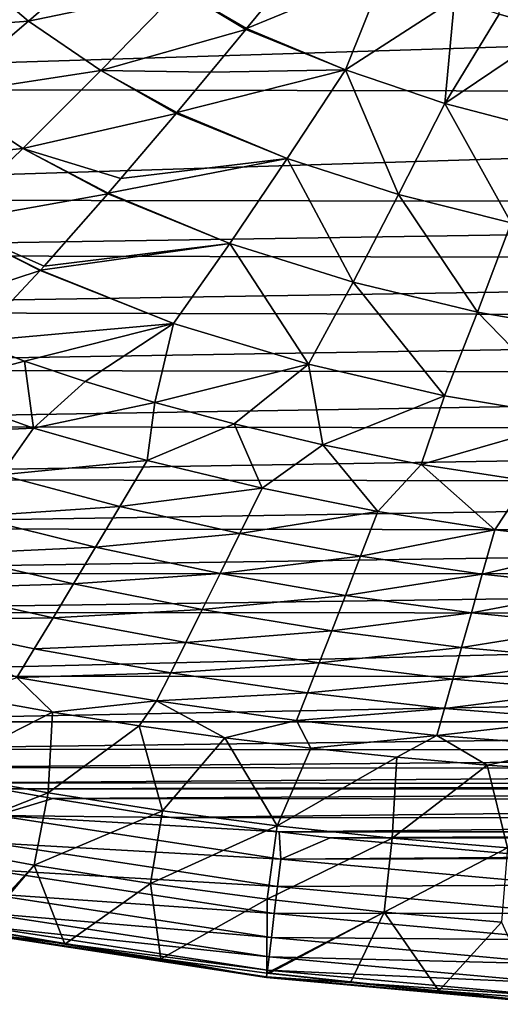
# Model space of a CAD drawing. Header units: metres. Extents: x -26 to 26, y -147 to 24.
# Tile 3 of 254: x -8.55 to -3.63, y -147.33 to -137.24. Entities that reach past the tile are written whole.
import ezdxf

# ---------------------------------------------------------------- set-up
doc = ezdxf.new("R2010")
doc.units = ezdxf.units.M
doc.layers.add('solid_12_411_052_XXX', color=7, linetype='CONTINUOUS')

msp = doc.modelspace()

# ---------------------------------------------------------------- linework, layer by layer
at = {"layer": 'solid_12_411_052_XXX'}
for points in [[(-3.073477, -137.348724, 103.043274), (-3.636945, -137.186157, 103.033806), (-3.610748, -136.06665, 107.919044)], [(-6.907792, -136.933105, 103.289635), (-5.483424, -136.430496, 103.002045), (-6.224715, -137.333786, 103.292183)], [(-6.224715, -137.333786, 103.292183), (-5.483424, -136.430496, 103.002045), (-4.810055, -136.749023, 103.00901)], [(-9.143383, -136.677902, 103.656395), (-7.563019, -136.478104, 103.294983), (-8.459406, -137.258606, 103.65239)], [(-8.459406, -137.258606, 103.65239), (-7.563019, -136.478104, 103.294983), (-6.907792, -136.933105, 103.289635)], [(-17.328558, -136.74321, 121.330444), (-17.113695, -137.945358, 121.330444), (17.312389, -136.864441, 121.330444)], [(-9.143383, -136.677902, 103.656395), (-8.459406, -137.258606, 103.65239), (-10.105673, -137.377289, 104.091812)], [(-5.212613, -137.758392, 103.296844), (-6.224715, -137.333786, 103.292183), (-4.810055, -136.749023, 103.00901)], [(-5.212613, -137.758392, 103.296844), (-4.810055, -136.749023, 103.00901), (-4.095207, -137.031921, 103.024208)], [(-17.113695, -137.945358, 121.330444), (17.097151, -138.016693, 121.330444), (17.312389, -136.864441, 121.330444)], [(-8.459406, -137.258606, 103.65239), (-6.907792, -136.933105, 103.289635), (-7.71894, -137.762573, 103.646957)], [(-7.71894, -137.762573, 103.646957), (-6.907792, -136.933105, 103.289635), (-6.233985, -137.345032, 103.296288)], [(-6.907792, -136.933105, 103.289635), (-6.224715, -137.333786, 103.292183), (-6.233985, -137.345032, 103.296288)], [(-4.194879, -138.101517, 103.308884), (-5.212613, -137.758392, 103.296844), (-4.095207, -137.031921, 103.024208)], [(-4.194879, -138.101517, 103.308884), (-4.095207, -137.031921, 103.024208), (-3.636945, -137.186157, 103.033806)], [(-8.459406, -137.258606, 103.65239), (-9.344112, -138.013947, 104.09005), (-10.105673, -137.377289, 104.091812)], [(-8.459406, -137.258606, 103.65239), (-7.71894, -137.762573, 103.646957), (-9.344112, -138.013947, 104.09005)], [(-4.194879, -138.101517, 103.308884), (-3.636945, -137.186157, 103.033806), (-3.073477, -137.348724, 103.043274)], [(-7.71894, -137.762573, 103.646957), (-6.233985, -137.345032, 103.296288), (-6.59577, -137.782364, 103.466522)], [(-6.233985, -137.345032, 103.296288), (-5.212613, -137.758392, 103.296844), (-6.59577, -137.782364, 103.466522)], [(-6.233985, -137.345032, 103.296288), (-6.224715, -137.333786, 103.292183), (-5.212613, -137.758392, 103.296844)], [(-3.161197, -138.370071, 103.318352), (-4.194879, -138.101517, 103.308884), (-3.073477, -137.348724, 103.043274)], [(-7.71894, -137.762573, 103.646957), (-8.519258, -138.563812, 104.086708), (-9.344112, -138.013947, 104.09005)], [(-7.71894, -137.762573, 103.646957), (-6.948225, -138.204803, 103.652565), (-8.519258, -138.563812, 104.086708)], [(-7.71894, -137.762573, 103.646957), (-6.940587, -138.195694, 103.648308), (-6.948225, -138.204803, 103.652565)], [(-7.71894, -137.762573, 103.646957), (-6.59577, -137.782364, 103.466522), (-6.940587, -138.195694, 103.648308)], [(-6.940587, -138.195694, 103.648308), (-5.212613, -137.758392, 103.296844), (-5.809642, -138.664963, 103.656921)], [(-6.59577, -137.782364, 103.466522), (-5.212613, -137.758392, 103.296844), (-6.940587, -138.195694, 103.648308)], [(-5.809642, -138.664963, 103.656921), (-5.212613, -137.758392, 103.296844), (-4.668119, -139.03476, 103.665169)], [(-4.668119, -139.03476, 103.665169), (-5.212613, -137.758392, 103.296844), (-4.194879, -138.101517, 103.308884)], [(-17.113695, -137.945358, 121.330444), (-16.741779, -139.080261, 121.330444), (17.097151, -138.016693, 121.330444)], [(-16.741779, -139.080261, 121.330444), (16.719, -139.134079, 121.330444), (17.097151, -138.016693, 121.330444)], [(-9.344112, -138.013947, 104.09005), (-8.519258, -138.563812, 104.086708), (-10.213514, -138.732361, 104.616081)], [(-4.668119, -139.03476, 103.665169), (-4.194879, -138.101517, 103.308884), (-3.512864, -139.324356, 103.672081)], [(-3.512864, -139.324356, 103.672081), (-4.194879, -138.101517, 103.308884), (-3.161197, -138.370071, 103.318352)], [(-8.519258, -138.563812, 104.086708), (-6.948225, -138.204803, 103.652565), (-7.513112, -138.871445, 103.997147)], [(-6.948225, -138.204803, 103.652565), (-5.809642, -138.664963, 103.656921), (-7.513112, -138.871445, 103.997147)], [(-6.948225, -138.204803, 103.652565), (-6.940587, -138.195694, 103.648308), (-5.809642, -138.664963, 103.656921)], [(-8.519258, -138.563812, 104.086708), (-9.30581, -139.323685, 104.617455), (-10.213514, -138.732361, 104.616081)], [(-8.519258, -138.563812, 104.086708), (-7.647688, -139.027847, 104.088417), (-9.30581, -139.323685, 104.617455)], [(-8.519258, -138.563812, 104.086708), (-7.641992, -139.02124, 104.08448), (-7.647688, -139.027847, 104.088417)], [(-8.519258, -138.563812, 104.086708), (-7.513112, -138.871445, 103.997147), (-7.641992, -139.02124, 104.08448)], [(-5.809642, -138.664963, 103.656921), (-6.397708, -139.53627, 104.104515), (-7.641992, -139.02124, 104.08448)], [(-5.809642, -138.664963, 103.656921), (-7.641992, -139.02124, 104.08448), (-7.513112, -138.871445, 103.997147)], [(-5.809642, -138.664963, 103.656921), (-5.134027, -139.930481, 104.112206), (-6.397708, -139.53627, 104.104515)], [(-5.809642, -138.664963, 103.656921), (-4.668119, -139.03476, 103.665169), (-5.134027, -139.930481, 104.112206)], [(-16.741779, -139.080261, 121.330444), (-16.488888, -139.647324, 121.330444), (16.719, -139.134079, 121.330444)], [(-9.30581, -139.323685, 104.617455), (-7.647688, -139.027847, 104.088417), (-8.300733, -139.768433, 104.585747)], [(-7.647688, -139.027847, 104.088417), (-6.397708, -139.53627, 104.104515), (-8.300733, -139.768433, 104.585747)], [(-7.647688, -139.027847, 104.088417), (-7.641992, -139.02124, 104.08448), (-6.397708, -139.53627, 104.104515)], [(-4.668119, -139.03476, 103.665169), (-3.85903, -140.239349, 104.11895), (-5.134027, -139.930481, 104.112206)], [(-4.668119, -139.03476, 103.665169), (-3.512864, -139.324356, 103.672081), (-3.85903, -140.239349, 104.11895)], [(-16.488888, -139.647324, 121.330444), (16.454197, -139.715805, 121.330444), (16.719, -139.134079, 121.330444)], [(-9.30581, -139.323685, 104.617455), (-8.340796, -139.812668, 104.619247), (-9.661582, -140.245728, 105.240089)], [(-9.30581, -139.323685, 104.617455), (-8.337098, -139.808594, 104.616135), (-8.340796, -139.812668, 104.619247)], [(-9.30581, -139.323685, 104.617455), (-8.300733, -139.768433, 104.585747), (-8.337098, -139.808594, 104.616135)], [(-3.512864, -139.324356, 103.672081), (-2.575811, -140.461487, 104.126114), (-3.85903, -140.239349, 104.11895)], [(-6.397708, -139.53627, 104.104515), (-6.975422, -140.356522, 104.649849), (-8.337098, -139.808594, 104.616135)], [(-6.397708, -139.53627, 104.104515), (-8.337098, -139.808594, 104.616135), (-8.300733, -139.768433, 104.585747)], [(-6.397708, -139.53627, 104.104515), (-5.591443, -140.77092, 104.662758), (-6.975422, -140.356522, 104.649849)], [(-6.397708, -139.53627, 104.104515), (-5.134027, -139.930481, 104.112206), (-5.591443, -140.77092, 104.662758)], [(-16.488888, -139.647324, 121.330444), (-16.180149, -140.231033, 121.330444), (16.454197, -139.715805, 121.330444)], [(-16.180149, -140.231033, 121.330444), (16.137424, -140.304001, 121.330444), (16.454197, -139.715805, 121.330444)], [(-8.340796, -139.812668, 104.619247), (-9.023317, -140.540237, 105.244133), (-9.661582, -140.245728, 105.240089)], [(-8.340796, -139.812668, 104.619247), (-6.975422, -140.356522, 104.649849), (-9.023317, -140.540237, 105.244133)], [(-8.340796, -139.812668, 104.619247), (-8.337098, -139.808594, 104.616135), (-6.975422, -140.356522, 104.649849)], [(-5.134027, -139.930481, 104.112206), (-4.198593, -141.095703, 104.67366), (-5.591443, -140.77092, 104.662758)], [(-5.134027, -139.930481, 104.112206), (-3.85903, -140.239349, 104.11895), (-4.198593, -141.095703, 104.67366)], [(-16.180149, -140.231033, 121.330444), (-15.814866, -140.823059, 121.330444), (16.137424, -140.304001, 121.330444)], [(-3.85903, -140.239349, 104.11895), (-2.799762, -141.32933, 104.684471), (-4.198593, -141.095703, 104.67366)], [(-3.85903, -140.239349, 104.11895), (-2.575811, -140.461487, 104.126114), (-2.799762, -141.32933, 104.684471)], [(-15.814866, -140.823059, 121.330444), (15.770879, -140.88887, 121.330444), (16.137424, -140.304001, 121.330444)], [(-6.975422, -140.356522, 104.649849), (-8.500712, -140.743042, 105.246552), (-9.023317, -140.540237, 105.244133)], [(-6.975422, -140.356522, 104.649849), (-7.880914, -140.950867, 105.249878), (-8.500712, -140.743042, 105.246552)], [(-6.975422, -140.356522, 104.649849), (-7.165055, -141.164551, 105.252892), (-7.880914, -140.950867, 105.249878)], [(-6.975422, -140.356522, 104.649849), (-5.591443, -140.77092, 104.662758), (-7.165055, -141.164551, 105.252892)], [(-9.549186, -141.019241, 105.770287), (-9.023317, -140.540237, 105.244133), (-8.500712, -140.743042, 105.246552)], [(-8.40841, -141.42836, 105.787689), (-9.549186, -141.019241, 105.770287), (-8.500712, -140.743042, 105.246552)], [(-8.40841, -141.42836, 105.787689), (-8.500712, -140.743042, 105.246552), (-7.880914, -140.950867, 105.249878)], [(-5.591443, -140.77092, 104.662758), (-6.35317, -141.382782, 105.255539), (-7.165055, -141.164551, 105.252892)], [(-5.591443, -140.77092, 104.662758), (-5.443838, -141.599442, 105.258698), (-6.35317, -141.382782, 105.255539)], [(-5.591443, -140.77092, 104.662758), (-4.198593, -141.095703, 104.67366), (-5.443838, -141.599442, 105.258698)], [(-15.814866, -140.823059, 121.330444), (-15.402571, -141.402435, 121.330444), (15.770879, -140.88887, 121.330444)], [(-15.402571, -141.402435, 121.330444), (15.361781, -141.455627, 121.330444), (15.770879, -140.88887, 121.330444)], [(-8.40841, -141.42836, 105.787689), (-7.880914, -140.950867, 105.249878), (-7.165055, -141.164551, 105.252892)], [(-9.941519, -141.495682, 106.372765), (-9.549186, -141.019241, 105.770287), (-8.40841, -141.42836, 105.787689)], [(-4.198593, -141.095703, 104.67366), (-4.437215, -141.799713, 105.26207), (-5.443838, -141.599442, 105.258698)], [(-4.198593, -141.095703, 104.67366), (-2.799762, -141.32933, 104.684471), (-4.437215, -141.799713, 105.26207)], [(-7.242979, -141.757614, 105.802933), (-8.40841, -141.42836, 105.787689), (-7.165055, -141.164551, 105.252892)], [(-7.242979, -141.757614, 105.802933), (-7.165055, -141.164551, 105.252892), (-6.35317, -141.382782, 105.255539)], [(-15.402571, -141.402435, 121.330444), (-14.955486, -141.95018, 121.330444), (15.361781, -141.455627, 121.330444)], [(-6.066452, -142.042511, 105.816055), (-7.242979, -141.757614, 105.802933), (-6.35317, -141.382782, 105.255539)], [(-6.066452, -142.042511, 105.816055), (-6.35317, -141.382782, 105.255539), (-5.443838, -141.599442, 105.258698)], [(-2.799762, -141.32933, 104.684471), (-3.352114, -141.968781, 105.264404), (-4.437215, -141.799713, 105.26207)], [(-14.955486, -141.95018, 121.330444), (14.91993, -141.990738, 121.330444), (15.361781, -141.455627, 121.330444)], [(-8.74492, -141.90535, 106.40181), (-9.941519, -141.495682, 106.372765), (-8.40841, -141.42836, 105.787689)], [(-8.74492, -141.90535, 106.40181), (-8.40841, -141.42836, 105.787689), (-7.242979, -141.757614, 105.802933)], [(-4.879378, -142.281235, 105.826576), (-6.066452, -142.042511, 105.816055), (-5.443838, -141.599442, 105.258698)], [(-4.879378, -142.281235, 105.826576), (-5.443838, -141.599442, 105.258698), (-4.437215, -141.799713, 105.26207)], [(-7.524846, -142.228836, 106.426529), (-8.74492, -141.90535, 106.40181), (-7.242979, -141.757614, 105.802933)], [(-7.524846, -142.228836, 106.426529), (-7.242979, -141.757614, 105.802933), (-6.066452, -142.042511, 105.816055)], [(-3.681993, -142.469269, 105.834), (-4.879378, -142.281235, 105.826576), (-4.437215, -141.799713, 105.26207)], [(-3.681993, -142.469269, 105.834), (-4.437215, -141.799713, 105.26207), (-3.352114, -141.968781, 105.264404)], [(-9.045217, -142.331375, 107.070374), (-8.74492, -141.90535, 106.40181), (-7.524846, -142.228836, 106.426529)], [(-14.955486, -141.95018, 121.330444), (-14.484058, -142.455307, 121.330444), (14.91993, -141.990738, 121.330444)], [(-14.484058, -142.455307, 121.330444), (14.454281, -142.485107, 121.330444), (14.91993, -141.990738, 121.330444)], [(-2.460145, -142.609985, 105.838364), (-3.681993, -142.469269, 105.834), (-3.352114, -141.968781, 105.264404)], [(-6.295594, -142.507034, 106.447189), (-7.524846, -142.228836, 106.426529), (-6.066452, -142.042511, 105.816055)], [(-6.295594, -142.507034, 106.447189), (-6.066452, -142.042511, 105.816055), (-4.879378, -142.281235, 105.826576)], [(-7.774442, -142.646561, 107.100975), (-9.045217, -142.331375, 107.070374), (-7.524846, -142.228836, 106.426529)], [(-7.774442, -142.646561, 107.100975), (-7.524846, -142.228836, 106.426529), (-6.295594, -142.507034, 106.447189)], [(-5.057564, -142.740433, 106.463531), (-6.295594, -142.507034, 106.447189), (-4.879378, -142.281235, 105.826576)], [(-5.057564, -142.740433, 106.463531), (-4.879378, -142.281235, 105.826576), (-3.681993, -142.469269, 105.834)], [(-9.317101, -142.717285, 107.774849), (-9.045217, -142.331375, 107.070374), (-7.774442, -142.646561, 107.100975)], [(-14.484058, -142.455307, 121.330444), (-13.996975, -142.91188, 121.330444), (14.454281, -142.485107, 121.330444)], [(-13.996975, -142.91188, 121.330444), (13.974833, -142.931274, 121.330444), (14.454281, -142.485107, 121.330444)], [(-6.497186, -142.91597, 107.125458), (-7.774442, -142.646561, 107.100975), (-6.295594, -142.507034, 106.447189)], [(-6.497186, -142.91597, 107.125458), (-6.295594, -142.507034, 106.447189), (-5.057564, -142.740433, 106.463531)], [(-3.810376, -142.924225, 106.475235), (-5.057564, -142.740433, 106.463531), (-3.681993, -142.469269, 105.834)], [(-3.810376, -142.924225, 106.475235), (-3.681993, -142.469269, 105.834), (-2.460145, -142.609985, 105.838364)], [(-2.545129, -143.060898, 106.482491), (-3.810376, -142.924225, 106.475235), (-2.460145, -142.609985, 105.838364)], [(-9.566434, -143.070709, 108.503937), (-9.317101, -142.717285, 107.774849), (-7.999873, -143.023956, 107.807442)], [(-7.999873, -143.023956, 107.807442), (-9.317101, -142.717285, 107.774849), (-7.774442, -142.646561, 107.100975)], [(-7.999873, -143.023956, 107.807442), (-7.774442, -142.646561, 107.100975), (-6.497186, -142.91597, 107.125458)], [(-5.213451, -143.14209, 107.144318), (-6.497186, -142.91597, 107.125458), (-5.057564, -142.740433, 106.463531)], [(-5.213451, -143.14209, 107.144318), (-5.057564, -142.740433, 106.463531), (-3.810376, -142.924225, 106.475235)], [(-13.996975, -142.91188, 121.330444), (-13.503078, -143.315277, 121.330444), (13.974833, -142.931274, 121.330444)], [(-6.678845, -143.284348, 107.832481), (-7.999873, -143.023956, 107.807442), (-6.497186, -142.91597, 107.125458)], [(-6.678845, -143.284348, 107.832481), (-6.497186, -142.91597, 107.125458), (-5.213451, -143.14209, 107.144318)], [(-13.503078, -143.315277, 121.330444), (13.487407, -143.327225, 121.330444), (13.974833, -142.931274, 121.330444)], [(-8.207344, -143.37001, 108.534729), (-9.566434, -143.070709, 108.503937), (-7.999873, -143.023956, 107.807442)], [(-8.207344, -143.37001, 108.534729), (-7.999873, -143.023956, 107.807442), (-6.678845, -143.284348, 107.832481)], [(-3.921984, -143.319687, 107.157944), (-5.213451, -143.14209, 107.144318), (-3.810376, -142.924225, 106.475235)], [(-3.921984, -143.319687, 107.157944), (-3.810376, -142.924225, 106.475235), (-2.545129, -143.060898, 106.482491)], [(-9.796584, -143.395447, 109.252846), (-9.566434, -143.070709, 108.503937), (-8.207344, -143.37001, 108.534729)], [(-2.618938, -143.450256, 107.166962), (-3.921984, -143.319687, 107.157944), (-2.545129, -143.060898, 106.482491)], [(-5.353585, -143.502884, 107.851273), (-6.678845, -143.284348, 107.832481), (-5.213451, -143.14209, 107.144318)], [(-5.353585, -143.502884, 107.851273), (-5.213451, -143.14209, 107.144318), (-3.921984, -143.319687, 107.157944)], [(-13.503078, -143.315277, 121.330444), (-12.510386, -143.967651, 121.330444), (13.487407, -143.327225, 121.330444)], [(-12.510386, -143.967651, 121.330444), (12.502432, -143.972061, 121.330444), (13.487407, -143.327225, 121.330444)], [(-6.846171, -143.62204, 108.557747), (-8.207344, -143.37001, 108.534729), (-6.678845, -143.284348, 107.832481)], [(-6.846171, -143.62204, 108.557747), (-6.678845, -143.284348, 107.832481), (-5.353585, -143.502884, 107.851273)], [(-4.021927, -143.673798, 107.86496), (-5.353585, -143.502884, 107.851273), (-3.921984, -143.319687, 107.157944)], [(-4.021927, -143.673798, 107.86496), (-3.921984, -143.319687, 107.157944), (-2.618938, -143.450256, 107.166962)], [(-8.400917, -143.689636, 109.278069), (-9.796584, -143.395447, 109.252846), (-8.207344, -143.37001, 108.534729)], [(-8.400917, -143.689636, 109.278069), (-8.581076, -143.982468, 110.03492), (-9.796584, -143.395447, 109.252846)], [(-8.400917, -143.689636, 109.278069), (-8.207344, -143.37001, 108.534729), (-6.846171, -143.62204, 108.557747)], [(-5.482407, -143.833374, 108.57473), (-6.846171, -143.62204, 108.557747), (-5.353585, -143.502884, 107.851273)], [(-5.482407, -143.833374, 108.57473), (-5.353585, -143.502884, 107.851273), (-4.021927, -143.673798, 107.86496)], [(-2.685056, -143.797607, 107.874603), (-4.021927, -143.673798, 107.86496), (-2.618938, -143.450256, 107.166962)], [(-7.002852, -143.93454, 109.296867), (-8.400917, -143.689636, 109.278069), (-6.846171, -143.62204, 108.557747)], [(-7.002852, -143.93454, 109.296867), (-6.846171, -143.62204, 108.557747), (-5.482407, -143.833374, 108.57473)], [(-7.002852, -143.93454, 109.296867), (-8.581076, -143.982468, 110.03492), (-8.400917, -143.689636, 109.278069)], [(-4.113343, -143.997833, 108.587242), (-5.482407, -143.833374, 108.57473), (-4.021927, -143.673798, 107.86496)], [(-4.113343, -143.997833, 108.587242), (-4.021927, -143.673798, 107.86496), (-2.685056, -143.797607, 107.874603)], [(-2.745462, -144.115143, 108.596497), (-4.113343, -143.997833, 108.587242), (-2.685056, -143.797607, 107.874603)], [(-5.602666, -144.139374, 109.310806), (-7.002852, -143.93454, 109.296867), (-5.482407, -143.833374, 108.57473)], [(-5.602666, -144.139374, 109.310806), (-5.482407, -143.833374, 108.57473), (-4.113343, -143.997833, 108.587242)], [(-12.510386, -143.967651, 121.330444), (-11.512443, -144.436172, 121.330444), (12.502432, -143.972061, 121.330444)], [(-11.512443, -144.436172, 121.330444), (11.512472, -144.436172, 121.330444), (12.502432, -143.972061, 121.330444)], [(-8.21498, -144.33548, 110.807884), (-9.109159, -144.178146, 110.805733), (-8.581076, -143.982468, 110.03492)], [(-7.002852, -143.93454, 109.296867), (-7.149652, -144.222092, 110.04718), (-8.581076, -143.982468, 110.03492)], [(-8.21498, -144.33548, 110.807884), (-8.581076, -143.982468, 110.03492), (-7.149652, -144.222092, 110.04718)], [(-5.602666, -144.139374, 109.310806), (-7.149652, -144.222092, 110.04718), (-7.002852, -143.93454, 109.296867)], [(-4.197957, -144.298096, 109.321213), (-5.602666, -144.139374, 109.310806), (-4.113343, -143.997833, 108.587242)], [(-4.197957, -144.298096, 109.321213), (-4.113343, -143.997833, 108.587242), (-2.745462, -144.115143, 108.596497)], [(-2.801126, -144.409912, 109.329094), (-4.197957, -144.298096, 109.321213), (-2.745462, -144.115143, 108.596497)], [(-9.426145, -144.956589, 113.716553), (-9.109159, -144.178146, 110.805733), (-8.21498, -144.33548, 110.807884)], [(-7.324718, -144.475494, 110.809776), (-8.21498, -144.33548, 110.807884), (-7.149652, -144.222092, 110.04718)], [(-6.447799, -144.599075, 110.81144), (-7.324718, -144.475494, 110.809776), (-7.149652, -144.222092, 110.04718)], [(-5.602666, -144.139374, 109.310806), (-5.714998, -144.421692, 110.056564), (-7.149652, -144.222092, 110.04718)], [(-6.447799, -144.599075, 110.81144), (-7.149652, -144.222092, 110.04718), (-5.714998, -144.421692, 110.056564)], [(-4.197957, -144.298096, 109.321213), (-5.714998, -144.421692, 110.056564), (-5.602666, -144.139374, 109.310806)], [(-8.259693, -145.1651, 113.733025), (-9.426145, -144.956589, 113.716553), (-8.21498, -144.33548, 110.807884)], [(-8.259693, -145.1651, 113.733025), (-8.21498, -144.33548, 110.807884), (-7.324718, -144.475494, 110.809776)], [(-4.197957, -144.298096, 109.321213), (-4.276146, -144.576019, 110.06369), (-5.714998, -144.421692, 110.056564)], [(-2.801126, -144.409912, 109.329094), (-4.276146, -144.576019, 110.06369), (-4.197957, -144.298096, 109.321213)], [(-11.512443, -144.436172, 121.330444), (-10.652987, -144.717377, 121.330444), (11.512472, -144.436172, 121.330444)], [(-10.652987, -144.717377, 121.330444), (10.597261, -144.732483, 121.330444), (11.512472, -144.436172, 121.330444)], [(-5.567543, -144.707092, 110.812904), (-6.447799, -144.599075, 110.81144), (-5.714998, -144.421692, 110.056564)], [(-5.567543, -144.707092, 110.812904), (-5.714998, -144.421692, 110.056564), (-4.276146, -144.576019, 110.06369)], [(-2.801126, -144.409912, 109.329094), (-2.852232, -144.684128, 110.069008), (-4.276146, -144.576019, 110.06369)], [(-7.088368, -145.346237, 113.747314), (-8.259693, -145.1651, 113.733025), (-7.324718, -144.475494, 110.809776)], [(-7.088368, -145.346237, 113.747314), (-7.324718, -144.475494, 110.809776), (-6.447799, -144.599075, 110.81144)], [(-5.913111, -145.5009, 113.759552), (-7.088368, -145.346237, 113.747314), (-6.447799, -144.599075, 110.81144)], [(-5.913111, -145.5009, 113.759552), (-6.447799, -144.599075, 110.81144), (-5.567543, -144.707092, 110.812904)], [(-4.68494, -144.799164, 110.814156), (-5.567543, -144.707092, 110.812904), (-4.276146, -144.576019, 110.06369)], [(-3.761372, -144.878342, 110.815231), (-4.68494, -144.799164, 110.814156), (-4.276146, -144.576019, 110.06369)], [(-3.761372, -144.878342, 110.815231), (-4.276146, -144.576019, 110.06369), (-2.852232, -144.684128, 110.069008)], [(-10.652987, -144.717377, 121.330444), (-9.877552, -144.903244, 121.330444), (10.597261, -144.732483, 121.330444)], [(-9.877552, -144.903244, 121.330444), (9.796882, -144.920303, 121.330444), (10.597261, -144.732483, 121.330444)], [(-5.913111, -145.5009, 113.759552), (-5.567543, -144.707092, 110.812904), (-4.68494, -144.799164, 110.814156)], [(-2.721029, -144.946777, 110.816162), (-3.761372, -144.878342, 110.815231), (-2.852232, -144.684128, 110.069008)], [(-4.734507, -145.627365, 113.769562), (-5.913111, -145.5009, 113.759552), (-4.68494, -144.799164, 110.814156)], [(-4.734507, -145.627365, 113.769562), (-4.68494, -144.799164, 110.814156), (-3.761372, -144.878342, 110.815231)], [(-9.877552, -144.903244, 121.330444), (-9.101536, -145.059326, 121.330444), (9.796882, -144.920303, 121.330444)], [(-9.101536, -145.059326, 121.330444), (8.998906, -145.078934, 121.330444), (9.796882, -144.920303, 121.330444)], [(-3.553198, -145.725754, 113.777344), (-4.734507, -145.627365, 113.769562), (-3.761372, -144.878342, 110.815231)], [(-3.553198, -145.725754, 113.777344), (-3.761372, -144.878342, 110.815231), (-2.721029, -144.946777, 110.816162)], [(-8.259693, -145.1651, 113.733025), (-9.587205, -145.684601, 116.589279), (-9.426145, -144.956589, 113.716553)], [(-9.101536, -145.059326, 121.330444), (-8.768222, -145.122131, 121.330444), (8.998906, -145.078934, 121.330444)], [(-8.787373, -145.396805, 121.305283), (-8.209672, -145.221909, 121.330444), (-8.768222, -145.122131, 121.330444)], [(-8.768222, -145.122131, 121.330444), (8.763178, -145.123047, 121.330444), (8.998906, -145.078934, 121.330444)], [(-8.768222, -145.122131, 121.330444), (-8.209672, -145.221909, 121.330444), (8.763178, -145.123047, 121.330444)], [(-8.209672, -145.221909, 121.330444), (8.107255, -145.239487, 121.330444), (8.763178, -145.123047, 121.330444)], [(-8.259693, -145.1651, 113.733025), (-8.400918, -145.902786, 116.597366), (-9.587205, -145.684601, 116.589279)], [(-8.787373, -145.396805, 121.305283), (-6.99695, -145.415421, 121.330444), (-8.209672, -145.221909, 121.330444)], [(-7.088368, -145.346237, 113.747314), (-8.400918, -145.902786, 116.597366), (-8.259693, -145.1651, 113.733025)], [(-8.209672, -145.221909, 121.330444), (-6.99695, -145.415421, 121.330444), (8.107255, -145.239487, 121.330444)], [(-6.99695, -145.415421, 121.330444), (6.907574, -145.428436, 121.330444), (8.107255, -145.239487, 121.330444)], [(-8.787373, -145.396805, 121.305283), (-8.838741, -145.675873, 121.223053), (-5.873361, -145.84259, 121.305222)], [(-8.787373, -145.396805, 121.305283), (-5.891646, -145.564392, 121.330444), (-6.99695, -145.415421, 121.330444)], [(-8.787373, -145.396805, 121.305283), (-5.873361, -145.84259, 121.305222), (-5.891646, -145.564392, 121.330444)], [(-7.088368, -145.346237, 113.747314), (-7.209898, -146.092163, 116.604385), (-8.400918, -145.902786, 116.597366)], [(-5.913111, -145.5009, 113.759552), (-7.209898, -146.092163, 116.604385), (-7.088368, -145.346237, 113.747314)], [(-6.99695, -145.415421, 121.330444), (-5.891646, -145.564392, 121.330444), (6.907574, -145.428436, 121.330444)], [(-5.891646, -145.564392, 121.330444), (5.900799, -145.563278, 121.330444), (6.907574, -145.428436, 121.330444)], [(-5.913111, -145.5009, 113.759552), (-6.014832, -146.253052, 116.610382), (-7.209898, -146.092163, 116.604385)], [(-4.734507, -145.627365, 113.769562), (-6.014832, -146.253052, 116.610382), (-5.913111, -145.5009, 113.759552)], [(-4.734507, -145.627365, 113.769562), (-4.816111, -146.384781, 116.615288), (-6.014832, -146.253052, 116.610382)], [(-5.891646, -145.564392, 121.330444), (-5.368953, -145.625839, 121.330444), (5.900799, -145.563278, 121.330444)], [(-5.873361, -145.84259, 121.305222), (-5.368953, -145.625839, 121.330444), (-5.891646, -145.564392, 121.330444)], [(-5.873361, -145.84259, 121.305222), (-3.139787, -145.823395, 121.330444), (-5.368953, -145.625839, 121.330444)], [(-5.368953, -145.625839, 121.330444), (5.30343, -145.633133, 121.330444), (5.900799, -145.563278, 121.330444)], [(-5.368953, -145.625839, 121.330444), (-3.139787, -145.823395, 121.330444), (5.30343, -145.633133, 121.330444)], [(-3.553198, -145.725754, 113.777344), (-4.816111, -146.384781, 116.615288), (-4.734507, -145.627365, 113.769562)], [(-9.002511, -146.55336, 119.446365), (-9.587205, -145.684601, 116.589279), (-8.400918, -145.902786, 116.597366)], [(-8.838741, -145.675873, 121.223053), (-8.888746, -145.94754, 121.077492), (-5.907754, -146.124603, 121.222778)], [(-8.838741, -145.675873, 121.223053), (-5.907754, -146.124603, 121.222778), (-5.873361, -145.84259, 121.305222)], [(-3.553198, -145.725754, 113.777344), (-3.61456, -146.48735, 116.619102), (-4.816111, -146.384781, 116.615288)], [(-5.873361, -145.84259, 121.305222), (-5.907754, -146.124603, 121.222778), (-2.937629, -146.110748, 121.305183)], [(-5.873361, -145.84259, 121.305222), (-2.954382, -145.835022, 121.330444), (-3.139787, -145.823395, 121.330444)], [(-5.873361, -145.84259, 121.305222), (-2.937629, -146.110748, 121.305183), (-2.954382, -145.835022, 121.330444)], [(-8.959671, -146.561203, 119.44632), (-9.002511, -146.55336, 119.446365), (-8.400918, -145.902786, 116.597366)], [(-8.087291, -146.712769, 119.445351), (-8.959671, -146.561203, 119.44632), (-8.400918, -145.902786, 116.597366)], [(-8.888746, -145.94754, 121.077492), (-8.933612, -146.191284, 120.869919), (-5.941227, -146.399078, 121.076851)], [(-8.888746, -145.94754, 121.077492), (-5.941227, -146.399078, 121.076851), (-5.907754, -146.124603, 121.222778)], [(-8.087291, -146.712769, 119.445351), (-8.400918, -145.902786, 116.597366), (-7.209898, -146.092163, 116.604385)], [(-7.103014, -146.864716, 119.444435), (-8.087291, -146.712769, 119.445351), (-7.209898, -146.092163, 116.604385)], [(-7.103014, -146.864716, 119.444435), (-7.209898, -146.092163, 116.604385), (-6.014832, -146.253052, 116.610382)], [(-5.907754, -146.124603, 121.222778), (-5.941227, -146.399078, 121.076851), (-2.95487, -146.394531, 121.222618)], [(-5.907754, -146.124603, 121.222778), (-2.95487, -146.394531, 121.222618), (-2.937629, -146.110748, 121.305183)], [(-8.933612, -146.191284, 120.869919), (-8.969755, -146.38765, 120.610703), (-5.971246, -146.645233, 120.868782)], [(-8.933612, -146.191284, 120.869919), (-5.971246, -146.645233, 120.868782), (-5.941227, -146.399078, 121.076851)], [(-6.017158, -147.009079, 119.443596), (-7.103014, -146.864716, 119.444435), (-6.014832, -146.253052, 116.610382)], [(-6.017158, -147.009079, 119.443596), (-6.014832, -146.253052, 116.610382), (-4.816111, -146.384781, 116.615288)], [(-8.969755, -146.38765, 120.610703), (-8.994643, -146.522858, 120.317947), (-5.995408, -146.843353, 120.609024)], [(-8.969755, -146.38765, 120.610703), (-5.995408, -146.843353, 120.609024), (-5.971246, -146.645233, 120.868782)], [(-5.990549, -147.012314, 119.443581), (-6.017158, -147.009079, 119.443596), (-4.816111, -146.384781, 116.615288)], [(-5.162303, -147.105728, 119.443024), (-5.990549, -147.012314, 119.443581), (-4.816111, -146.384781, 116.615288)], [(-5.941227, -146.399078, 121.076851), (-5.971246, -146.645233, 120.868782), (-2.971648, -146.6707, 121.076477)], [(-5.941227, -146.399078, 121.076851), (-2.971648, -146.6707, 121.076477), (-2.95487, -146.394531, 121.222618)], [(-4.25435, -147.192047, 119.442505), (-5.162303, -147.105728, 119.443024), (-4.816111, -146.384781, 116.615288)], [(-4.25435, -147.192047, 119.442505), (-4.816111, -146.384781, 116.615288), (-3.61456, -146.48735, 116.619102)], [(-9.008615, -146.59877, 119.717712), (-9.002511, -146.55336, 119.446365), (-6.021246, -147.055222, 119.714958)], [(-8.994643, -146.522858, 120.317947), (-9.007356, -146.591919, 120.013435), (-6.012018, -146.979553, 120.315765)], [(-6.021246, -147.055222, 119.714958), (-9.002511, -146.55336, 119.446365), (-8.959671, -146.561203, 119.44632)], [(-8.994643, -146.522858, 120.317947), (-6.012018, -146.979553, 120.315765), (-5.995408, -146.843353, 120.609024)], [(-3.257908, -147.267532, 119.442055), (-4.25435, -147.192047, 119.442505), (-3.61456, -146.48735, 116.619102)], [(-9.007356, -146.591919, 120.013435), (-9.008615, -146.59877, 119.717712), (-6.020466, -147.048828, 120.01088)], [(-9.008615, -146.59877, 119.717712), (-6.021246, -147.055222, 119.714958), (-6.020466, -147.048828, 120.01088)], [(-9.007356, -146.591919, 120.013435), (-6.020466, -147.048828, 120.01088), (-6.012018, -146.979553, 120.315765)], [(-6.021246, -147.055222, 119.714958), (-8.959671, -146.561203, 119.44632), (-8.087291, -146.712769, 119.445351)], [(-5.971246, -146.645233, 120.868782), (-5.995408, -146.843353, 120.609024), (-2.986691, -146.918289, 120.868118)], [(-5.971246, -146.645233, 120.868782), (-2.986691, -146.918289, 120.868118), (-2.971648, -146.6707, 121.076477)], [(-6.021246, -147.055222, 119.714958), (-8.087291, -146.712769, 119.445351), (-7.103014, -146.864716, 119.444435)], [(-5.995408, -146.843353, 120.609024), (-6.012018, -146.979553, 120.315765), (-2.998792, -147.117477, 120.608032)], [(-5.995408, -146.843353, 120.609024), (-2.998792, -147.117477, 120.608032), (-2.986691, -146.918289, 120.868118)], [(-6.021246, -147.055222, 119.714958), (-7.103014, -146.864716, 119.444435), (-6.017158, -147.009079, 119.443596)], [(-6.021246, -147.055222, 119.714958), (-6.017158, -147.009079, 119.443596), (-3.011692, -147.329788, 119.713348)], [(-6.020466, -147.048828, 120.01088), (-6.021246, -147.055222, 119.714958), (-3.01132, -147.323669, 120.009377)], [(-6.021246, -147.055222, 119.714958), (-3.011692, -147.329788, 119.713348), (-3.01132, -147.323669, 120.009377)], [(-6.012018, -146.979553, 120.315765), (-6.020466, -147.048828, 120.01088), (-3.007103, -147.254257, 120.314484)], [(-6.020466, -147.048828, 120.01088), (-3.01132, -147.323669, 120.009377), (-3.007103, -147.254257, 120.314484)], [(-3.011692, -147.329788, 119.713348), (-6.017158, -147.009079, 119.443596), (-5.990549, -147.012314, 119.443581)], [(-6.012018, -146.979553, 120.315765), (-3.007103, -147.254257, 120.314484), (-2.998792, -147.117477, 120.608032)], [(-3.011692, -147.329788, 119.713348), (-5.990549, -147.012314, 119.443581), (-5.162303, -147.105728, 119.443024)], [(-3.011692, -147.329788, 119.713348), (-5.162303, -147.105728, 119.443024), (-4.25435, -147.192047, 119.442505)], [(-3.011692, -147.329788, 119.713348), (-4.25435, -147.192047, 119.442505), (-3.257908, -147.267532, 119.442055)]]:
    msp.add_3dface(points, dxfattribs=at)

doc.saveas('drawing.dxf')
